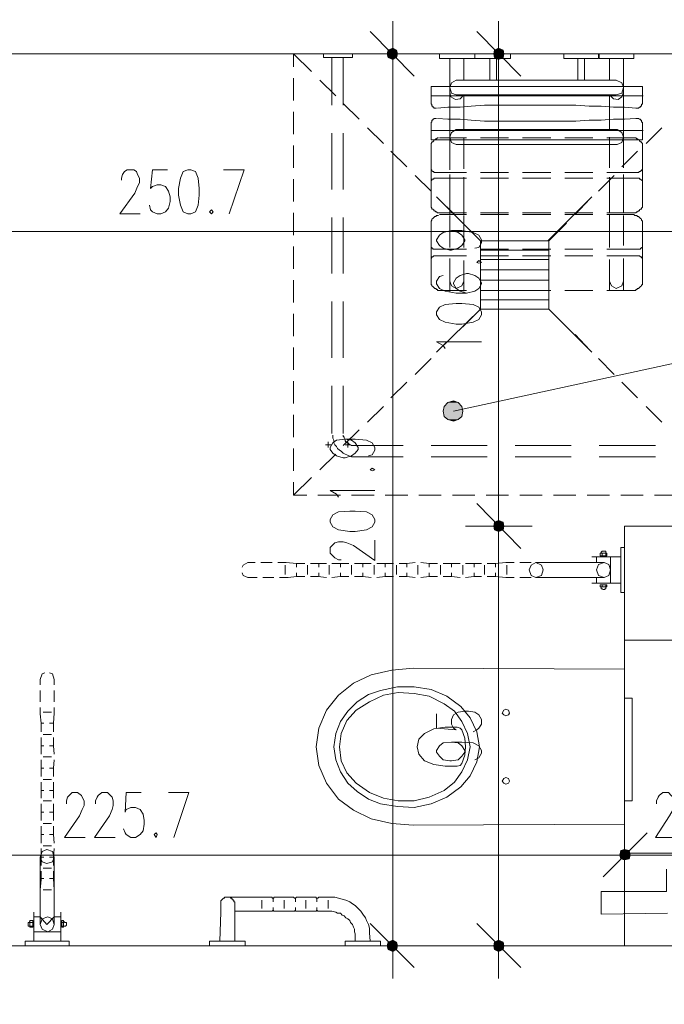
# Model space of a CAD drawing. Header units: millimetres. Extents: x -1147 to 4913, y -2332 to 921.
# Tile 65 of 119: x 3153 to 3298, y -486 to -263. Entities that reach past the tile are written whole.
import ezdxf

# ---------------------------------------------------------------- set-up
doc = ezdxf.new("R2010")
doc.units = ezdxf.units.MM
doc.header["$LTSCALE"] = 0.2
doc.layers.add('C00-00-00', color=7, linetype='Continuous')
doc.layers.add('C97-97-97', color=7, linetype='Continuous', true_color=0x979797)

msp = doc.modelspace()

# ---------------------------------------------------------------- hatches: boundary and pattern name
at = {"layer": 'C00-00-00'}
h = msp.add_hatch(color=256, dxfattribs=at)
h.dxf.hatch_style = 2
h.paths.add_polyline_path([(3235.711, -270.504), (3235.924, -271.351), (3235.924, -269.657)])
h = msp.add_hatch(color=256, dxfattribs=at)
h.dxf.hatch_style = 2
h.paths.add_polyline_path([(3235.924, -271.351), (3236.979, -271.772), (3236.979, -269.232)])
h = msp.add_hatch(color=256, dxfattribs=at)
h.dxf.hatch_style = 2
h.paths.add_polyline_path([(3235.924, -271.351), (3235.924, -269.657), (3236.979, -269.232)])
h = msp.add_hatch(color=256, dxfattribs=at)
h.dxf.hatch_style = 2
h.paths.add_polyline_path([(3236.979, -271.772), (3236.979, -269.232), (3237.826, -269.657)])
h = msp.add_hatch(color=256, dxfattribs=at)
h.dxf.hatch_style = 2
h.paths.add_polyline_path([(3236.979, -271.772), (3237.826, -271.351), (3237.826, -269.657)])
h = msp.add_hatch(color=256, dxfattribs=at)
h.dxf.hatch_style = 2
h.paths.add_polyline_path([(3237.826, -271.351), (3237.826, -269.657), (3238.038, -270.504)])
h = msp.add_hatch(color=256, dxfattribs=at)
h.dxf.hatch_style = 2
h.paths.add_polyline_path([(3259.841, -270.504), (3260.053, -271.351), (3260.053, -269.657)])
h = msp.add_hatch(color=256, dxfattribs=at)
h.dxf.hatch_style = 2
h.paths.add_polyline_path([(3260.053, -271.351), (3260.9, -271.772), (3260.9, -269.232)])
h = msp.add_hatch(color=256, dxfattribs=at)
h.dxf.hatch_style = 2
h.paths.add_polyline_path([(3260.053, -271.351), (3260.053, -269.657), (3260.9, -269.232)])
h = msp.add_hatch(color=256, dxfattribs=at)
h.dxf.hatch_style = 2
h.paths.add_polyline_path([(3260.9, -271.772), (3260.9, -269.232), (3261.96, -269.657)])
h = msp.add_hatch(color=256, dxfattribs=at)
h.dxf.hatch_style = 2
h.paths.add_polyline_path([(3260.9, -271.772), (3261.96, -271.351), (3261.96, -269.657)])
h = msp.add_hatch(color=256, dxfattribs=at)
h.dxf.hatch_style = 2
h.paths.add_polyline_path([(3261.96, -271.351), (3261.96, -269.657), (3262.168, -270.504)])
h = msp.add_hatch(color=256, dxfattribs=at)
h.dxf.hatch_style = 2
h.paths.add_polyline_path([(3249.471, -349.455), (3248.625, -350.302), (3252.646, -350.302)])
h = msp.add_hatch(color=256, dxfattribs=at)
h.dxf.hatch_style = 2
h.paths.add_polyline_path([(3250.739, -349.029), (3249.471, -349.455), (3251.799, -349.455)])
h = msp.add_hatch(color=256, dxfattribs=at)
h.dxf.hatch_style = 2
h.paths.add_polyline_path([(3249.471, -349.455), (3251.799, -349.455), (3252.646, -350.302)])
h = msp.add_hatch(color=256, dxfattribs=at)
h.dxf.hatch_style = 2
h.paths.add_polyline_path([(3248.625, -350.302), (3248.412, -351.361), (3252.858, -351.361)])
h = msp.add_hatch(color=256, dxfattribs=at)
h.dxf.hatch_style = 2
h.paths.add_polyline_path([(3248.412, -351.361), (3248.625, -352.629), (3252.646, -352.629)])
h = msp.add_hatch(color=256, dxfattribs=at)
h.dxf.hatch_style = 2
h.paths.add_polyline_path([(3248.412, -351.361), (3252.858, -351.361), (3252.646, -352.629)])
h = msp.add_hatch(color=256, dxfattribs=at)
h.dxf.hatch_style = 2
h.paths.add_polyline_path([(3248.625, -350.302), (3252.646, -350.302), (3252.858, -351.361)])
h = msp.add_hatch(color=256, dxfattribs=at)
h.dxf.hatch_style = 2
h.paths.add_polyline_path([(3248.625, -352.629), (3249.471, -353.267), (3251.799, -353.267)])
h = msp.add_hatch(color=256, dxfattribs=at)
h.dxf.hatch_style = 2
h.paths.add_polyline_path([(3248.625, -352.629), (3252.646, -352.629), (3251.799, -353.267)])
h = msp.add_hatch(color=256, dxfattribs=at)
h.dxf.hatch_style = 2
h.paths.add_polyline_path([(3249.471, -353.267), (3251.799, -353.267), (3250.739, -353.688)])
h = msp.add_hatch(color=256, dxfattribs=at)
h.dxf.hatch_style = 2
h.paths.add_polyline_path([(3259.841, -377.393), (3260.053, -378.24), (3260.053, -376.546)])
h = msp.add_hatch(color=256, dxfattribs=at)
h.dxf.hatch_style = 2
h.paths.add_polyline_path([(3260.053, -376.546), (3260.053, -378.24), (3259.841, -377.393)])
h = msp.add_hatch(color=256, dxfattribs=at)
h.dxf.hatch_style = 2
h.paths.add_polyline_path([(3260.053, -378.24), (3260.9, -378.665), (3260.9, -376.125)])
h = msp.add_hatch(color=256, dxfattribs=at)
h.dxf.hatch_style = 2
h.paths.add_polyline_path([(3260.053, -378.24), (3260.053, -376.546), (3260.9, -376.125)])
h = msp.add_hatch(color=256, dxfattribs=at)
h.dxf.hatch_style = 2
h.paths.add_polyline_path([(3260.9, -376.125), (3260.053, -376.546), (3260.053, -378.24)])
h = msp.add_hatch(color=256, dxfattribs=at)
h.dxf.hatch_style = 2
h.paths.add_polyline_path([(3260.9, -376.125), (3260.9, -378.665), (3260.053, -378.24)])
h = msp.add_hatch(color=256, dxfattribs=at)
h.dxf.hatch_style = 2
h.paths.add_polyline_path([(3260.9, -378.665), (3260.9, -376.125), (3261.96, -376.546)])
h = msp.add_hatch(color=256, dxfattribs=at)
h.dxf.hatch_style = 2
h.paths.add_polyline_path([(3261.96, -376.546), (3260.9, -376.125), (3260.9, -378.665)])
h = msp.add_hatch(color=256, dxfattribs=at)
h.dxf.hatch_style = 2
h.paths.add_polyline_path([(3260.9, -378.665), (3261.96, -378.24), (3261.96, -376.546)])
h = msp.add_hatch(color=256, dxfattribs=at)
h.dxf.hatch_style = 2
h.paths.add_polyline_path([(3261.96, -376.546), (3261.96, -378.24), (3260.9, -378.665)])
h = msp.add_hatch(color=256, dxfattribs=at)
h.dxf.hatch_style = 2
h.paths.add_polyline_path([(3261.96, -378.24), (3261.96, -376.546), (3262.168, -377.393)])
h = msp.add_hatch(color=256, dxfattribs=at)
h.dxf.hatch_style = 2
h.paths.add_polyline_path([(3262.168, -377.393), (3261.96, -376.546), (3261.96, -378.24)])
h = msp.add_hatch(color=256, dxfattribs=at)
h.dxf.hatch_style = 2
h.paths.add_polyline_path([(3288.63, -450.842), (3288.417, -451.901), (3290.744, -451.901)])
h = msp.add_hatch(color=256, dxfattribs=at)
h.dxf.hatch_style = 2
h.paths.add_polyline_path([(3290.744, -451.901), (3288.417, -451.901), (3288.63, -450.842)])
h = msp.add_hatch(color=256, dxfattribs=at)
h.dxf.hatch_style = 2
h.paths.add_polyline_path([(3288.417, -451.901), (3288.63, -452.748), (3290.532, -452.748)])
h = msp.add_hatch(color=256, dxfattribs=at)
h.dxf.hatch_style = 2
h.paths.add_polyline_path([(3288.417, -451.901), (3290.744, -451.901), (3290.532, -452.748)])
h = msp.add_hatch(color=256, dxfattribs=at)
h.dxf.hatch_style = 2
h.paths.add_polyline_path([(3290.532, -452.748), (3290.744, -451.901), (3288.417, -451.901)])
h = msp.add_hatch(color=256, dxfattribs=at)
h.dxf.hatch_style = 2
h.paths.add_polyline_path([(3290.532, -452.748), (3288.63, -452.748), (3288.417, -451.901)])
h = msp.add_hatch(color=256, dxfattribs=at)
h.dxf.hatch_style = 2
h.paths.add_polyline_path([(3289.476, -450.633), (3288.63, -450.842), (3290.532, -450.842)])
h = msp.add_hatch(color=256, dxfattribs=at)
h.dxf.hatch_style = 2
h.paths.add_polyline_path([(3290.532, -450.842), (3288.63, -450.842), (3289.476, -450.633)])
h = msp.add_hatch(color=256, dxfattribs=at)
h.dxf.hatch_style = 2
h.paths.add_polyline_path([(3288.63, -450.842), (3290.532, -450.842), (3290.744, -451.901)])
h = msp.add_hatch(color=256, dxfattribs=at)
h.dxf.hatch_style = 2
h.paths.add_polyline_path([(3290.744, -451.901), (3290.532, -450.842), (3288.63, -450.842)])
h = msp.add_hatch(color=256, dxfattribs=at)
h.dxf.hatch_style = 2
h.paths.add_polyline_path([(3288.63, -452.748), (3290.532, -452.748), (3289.476, -452.961)])
h = msp.add_hatch(color=256, dxfattribs=at)
h.dxf.hatch_style = 2
h.paths.add_polyline_path([(3289.476, -452.961), (3290.532, -452.748), (3288.63, -452.748)])
h = msp.add_hatch(color=256, dxfattribs=at)
h.dxf.hatch_style = 2
h.paths.add_polyline_path([(3235.924, -471.585), (3235.924, -473.278), (3235.711, -472.431)])
h = msp.add_hatch(color=256, dxfattribs=at)
h.dxf.hatch_style = 2
h.paths.add_polyline_path([(3236.979, -471.163), (3235.924, -471.585), (3235.924, -473.278)])
h = msp.add_hatch(color=256, dxfattribs=at)
h.dxf.hatch_style = 2
h.paths.add_polyline_path([(3236.979, -471.163), (3236.979, -473.704), (3235.924, -473.278)])
h = msp.add_hatch(color=256, dxfattribs=at)
h.dxf.hatch_style = 2
h.paths.add_polyline_path([(3237.826, -471.585), (3236.979, -471.163), (3236.979, -473.704)])
h = msp.add_hatch(color=256, dxfattribs=at)
h.dxf.hatch_style = 2
h.paths.add_polyline_path([(3237.826, -471.585), (3237.826, -473.278), (3236.979, -473.704)])
h = msp.add_hatch(color=256, dxfattribs=at)
h.dxf.hatch_style = 2
h.paths.add_polyline_path([(3238.038, -472.431), (3237.826, -471.585), (3237.826, -473.278)])
h = msp.add_hatch(color=256, dxfattribs=at)
h.dxf.hatch_style = 2
h.paths.add_polyline_path([(3260.053, -471.585), (3260.053, -473.278), (3259.841, -472.431)])
h = msp.add_hatch(color=256, dxfattribs=at)
h.dxf.hatch_style = 2
h.paths.add_polyline_path([(3260.9, -471.163), (3260.053, -471.585), (3260.053, -473.278)])
h = msp.add_hatch(color=256, dxfattribs=at)
h.dxf.hatch_style = 2
h.paths.add_polyline_path([(3260.9, -471.163), (3260.9, -473.704), (3260.053, -473.278)])
h = msp.add_hatch(color=256, dxfattribs=at)
h.dxf.hatch_style = 2
h.paths.add_polyline_path([(3261.96, -471.585), (3260.9, -471.163), (3260.9, -473.704)])
h = msp.add_hatch(color=256, dxfattribs=at)
h.dxf.hatch_style = 2
h.paths.add_polyline_path([(3261.96, -471.585), (3261.96, -473.278), (3260.9, -473.704)])
h = msp.add_hatch(color=256, dxfattribs=at)
h.dxf.hatch_style = 2
h.paths.add_polyline_path([(3262.168, -472.431), (3261.96, -471.585), (3261.96, -473.278)])

# ---------------------------------------------------------------- linework, layer by layer
at = {"layer": 'C00-00-00', "lineweight": 0}
for points in [[(3362.713, -173.985), (3362.713, -359.828), (3314.662, -359.828), (3314.662, -270.504), (3063.837, -270.504), (3063.415, -310.509), (3038.439, -310.509), (3039.073, -25.815), (3039.073, -1.051), (3091.991, -1.051), (3091.991, -129.955), (3063.837, -129.955), (3063.837, -253.991), (3315.934, -253.991), (3315.934, -173.985)], [(3236.979, -269.232), (3235.924, -269.657), (3235.711, -270.504), (3235.924, -271.351), (3236.979, -271.772), (3237.826, -271.351), (3238.038, -270.504), (3237.826, -269.657)], [(3260.9, -269.232), (3260.053, -269.657), (3259.841, -270.504), (3260.053, -271.351), (3260.9, -271.772), (3261.96, -271.351), (3262.168, -270.504), (3261.96, -269.657)], [(3227.878, -271.351), (3227.878, -270.504), (3221.317, -270.504), (3221.317, -271.351)], [(3255.607, -271.56), (3255.607, -270.502), (3247.563, -270.502), (3247.563, -271.56)], [(3263.653, -271.56), (3263.653, -270.502), (3255.609, -270.502), (3255.609, -271.56)], [(3260.479, -276.431), (3260.479, -271.563), (3258.996, -271.563), (3258.996, -276.431)], [(3283.549, -271.56), (3283.549, -270.502), (3275.717, -270.502), (3275.717, -271.56)], [(3280.375, -276.431), (3280.375, -271.563), (3278.892, -271.563), (3278.892, -276.431)], [(3291.591, -271.56), (3291.591, -270.502), (3283.758, -270.502), (3283.758, -271.56)], [(3190.625, -296.749), (3189.566, -297.174), (3188.932, -298.655), (3188.511, -300.982), (3188.511, -302.463), (3188.932, -304.795), (3189.566, -306.276), (3190.625, -306.697), (3191.259, -306.697), (3192.319, -306.276), (3192.957, -304.795), (3193.166, -302.463), (3193.166, -300.982), (3192.957, -298.655), (3192.319, -297.174), (3191.259, -296.749)], [(3195.919, -305.85), (3195.493, -306.276), (3195.919, -306.697), (3196.34, -306.276)], [(3256.032, -317.704), (3256.454, -317.917), (3257.088, -317.704), (3256.454, -317.283)], [(3246.927, -329.559), (3247.565, -330.618), (3248.833, -331.252), (3251.373, -331.677), (3252.646, -331.677), (3255.186, -331.252), (3256.454, -330.618), (3257.088, -329.559), (3257.088, -328.925), (3256.454, -327.865), (3255.186, -327.231), (3252.646, -327.018), (3251.373, -327.018), (3248.833, -327.231), (3247.565, -327.865), (3246.927, -328.925)], [(3252.858, -351.361), (3252.646, -350.302), (3251.799, -349.455), (3250.739, -349.029), (3249.471, -349.455), (3248.625, -350.302), (3248.412, -351.361), (3248.625, -352.629), (3249.471, -353.267), (3250.739, -353.688), (3251.799, -353.267), (3252.646, -352.629)], [(3231.903, -364.696), (3232.324, -364.909), (3232.958, -364.696), (3232.324, -364.271)], [(3222.801, -376.546), (3223.435, -377.606), (3224.703, -378.24), (3227.244, -378.665), (3228.516, -378.665), (3231.056, -378.24), (3232.324, -377.606), (3232.958, -376.546), (3232.958, -375.912), (3232.324, -374.857), (3231.056, -374.219), (3228.516, -374.01), (3227.244, -374.01), (3224.703, -374.219), (3223.435, -374.857), (3222.801, -375.912)], [(3260.9, -376.125), (3260.053, -376.546), (3259.841, -377.393), (3260.053, -378.24), (3260.9, -378.665), (3261.96, -378.24), (3262.168, -377.393), (3261.96, -376.546)], [(3260.9, -378.665), (3261.96, -378.24), (3262.168, -377.393), (3261.96, -376.546), (3260.9, -376.125), (3260.053, -376.546), (3259.841, -377.393), (3260.053, -378.24)], [(3289.476, -392.425), (3289.476, -382.265), (3288.629, -382.265), (3288.629, -392.425)], [(3285.451, -384.167), (3285.451, -383.532), (3283.97, -383.532), (3283.97, -384.167)], [(3267.883, -387.341), (3268.308, -388.613), (3269.367, -389.038), (3270.636, -388.613), (3271.061, -387.341), (3270.636, -386.286), (3269.367, -385.652), (3268.308, -386.286)], [(3283.124, -387.341), (3283.549, -388.613), (3284.817, -389.038), (3285.877, -388.613), (3286.298, -387.341), (3285.877, -386.073), (3284.817, -385.652), (3283.549, -386.073)], [(3377.528, -511.802), (3215.602, -511.802), (3215.602, -669.282), (3199.093, -669.282), (3199.093, -511.802), (3039.073, -511.802), (3039.073, -390.941), (3063.837, -390.941), (3063.837, -472.431), (3314.662, -472.431), (3314.662, -432.852), (3362.713, -432.852), (3362.713, -478.571), (3377.528, -478.571)], [(3285.451, -391.153), (3285.451, -390.73), (3283.97, -390.73), (3283.97, -391.153)], [(3314.662, -451.48), (3314.662, -403.22), (3289.473, -403.22), (3289.473, -451.48)], [(3291.17, -439.626), (3291.17, -416.343), (3289.476, -416.343), (3289.476, -439.626)], [(3261.747, -419.729), (3262.168, -420.151), (3262.594, -420.363), (3263.228, -420.151), (3263.44, -419.729), (3263.228, -419.095), (3262.594, -418.883), (3262.168, -419.095)], [(3261.747, -435.179), (3262.168, -435.605), (3262.594, -435.813), (3263.228, -435.605), (3263.44, -435.179), (3263.228, -434.545), (3262.594, -434.333), (3262.168, -434.545)], [(3183.43, -446.821), (3183.005, -447.246), (3183.43, -447.88), (3183.643, -447.246)], [(3158.666, -450.633), (3157.607, -451.054), (3157.182, -452.327), (3157.607, -453.382), (3158.666, -453.807), (3159.934, -453.382), (3160.356, -452.327), (3159.934, -451.054)], [(3290.744, -451.901), (3290.532, -450.842), (3289.476, -450.633), (3288.63, -450.842), (3288.417, -451.901), (3288.63, -452.748), (3289.476, -452.961), (3290.532, -452.748)], [(3288.417, -451.901), (3288.63, -452.748), (3289.476, -452.961), (3290.532, -452.748), (3290.744, -451.901), (3290.532, -450.842), (3289.476, -450.633), (3288.63, -450.842)], [(3155.488, -468.202), (3155.488, -466.721), (3154.854, -466.721), (3154.854, -468.202)], [(3158.875, -465.874), (3157.607, -466.296), (3157.182, -467.564), (3157.607, -468.623), (3158.875, -469.257), (3159.934, -468.623), (3160.356, -467.564), (3159.934, -466.296)], [(3162.475, -468.202), (3162.475, -466.721), (3162.051, -466.721), (3162.051, -468.202)], [(3163.747, -472.431), (3163.747, -471.374), (3153.799, -471.374), (3153.799, -472.431)], [(3203.539, -472.431), (3203.539, -471.374), (3195.496, -471.374), (3195.496, -472.431)], [(3234.23, -472.431), (3234.23, -471.374), (3226.187, -471.374), (3226.187, -472.431)], [(3236.979, -473.704), (3237.826, -473.278), (3238.038, -472.431), (3237.826, -471.585), (3236.979, -471.163), (3235.924, -471.585), (3235.711, -472.431), (3235.924, -473.278)], [(3260.9, -473.704), (3261.96, -473.278), (3262.168, -472.431), (3261.96, -471.585), (3260.9, -471.163), (3260.053, -471.585), (3259.841, -472.431), (3260.053, -473.278)]]:
    msp.add_lwpolyline(points, close=True, dxfattribs=at)
for points in [[(3236.979, -277.912), (3236.979, -263.096)], [(3260.9, -277.912), (3260.9, -263.096)], [(3231.903, -265.424), (3241.851, -275.585)], [(3256.032, -265.424), (3265.981, -275.585)], [(3223.223, -282.146), (3223.223, -271.351)], [(3225.763, -271.351), (3225.763, -282.146)], [(3244.391, -270.504), (3229.362, -270.504)], [(3249.893, -279.18), (3249.893, -271.56)], [(3253.067, -271.56), (3253.067, -276.431)], [(3268.521, -270.504), (3253.492, -270.504)], [(3286.085, -276.431), (3286.085, -271.56)], [(3289.264, -271.56), (3289.264, -279.18)], [(3236.979, -467.355), (3236.979, -275.585)], [(3260.9, -372.317), (3260.9, -275.585)], [(3247.14, -282.78), (3249.471, -282.567), (3252.22, -282.567), (3254.76, -282.354), (3257.726, -282.146), (3278.469, -282.146), (3281.43, -282.354), (3284.183, -282.354), (3286.936, -282.567), (3289.476, -282.567), (3292.017, -282.78), (3292.651, -282.78), (3292.859, -282.567), (3293.072, -282.567), (3293.072, -282.354), (3293.285, -282.354), (3293.285, -281.933), (3293.497, -281.933), (3293.497, -277.912), (3245.659, -277.912), (3245.659, -281.933), (3245.872, -281.933), (3245.872, -282.354), (3246.084, -282.354), (3246.084, -282.567), (3246.293, -282.567), (3246.293, -282.78), (3246.927, -282.78)], [(3251.373, -276.431), (3250.318, -277.065), (3249.893, -278.125)], [(3251.373, -276.431), (3250.318, -277.065), (3249.893, -278.125), (3250.318, -279.393), (3251.373, -279.818)], [(3249.893, -279.18), (3249.893, -278.125)], [(3251.373, -276.431), (3287.57, -276.431)], [(3289.264, -278.125), (3288.838, -277.065), (3287.57, -276.431)], [(3287.57, -279.818), (3288.838, -279.393), (3289.264, -278.125), (3288.838, -277.065), (3287.57, -276.431)], [(3289.264, -278.125), (3289.264, -279.18)], [(3245.659, -280.027), (3293.706, -280.027)], [(3249.893, -279.18), (3250.105, -280.24), (3251.165, -280.874), (3252.22, -280.665), (3253.067, -279.818)], [(3249.893, -279.18), (3250.105, -280.24), (3251.165, -280.874), (3252.22, -280.665), (3253.067, -279.818)], [(3249.893, -279.18), (3249.893, -289.341)], [(3251.373, -279.818), (3287.57, -279.818)], [(3253.067, -279.818), (3253.067, -287.647)], [(3286.085, -279.818), (3286.936, -280.665), (3287.996, -280.874), (3288.838, -280.24), (3289.264, -279.18)], [(3286.085, -279.818), (3286.936, -280.665), (3287.996, -280.874), (3288.838, -280.24), (3289.264, -279.18)], [(3286.085, -279.818), (3286.085, -287.647)], [(3289.264, -279.18), (3289.264, -289.341)], [(3247.14, -285.107), (3249.471, -285.32), (3252.22, -285.32), (3254.76, -285.533), (3257.726, -285.745), (3278.469, -285.745), (3281.43, -285.533), (3284.183, -285.533), (3286.936, -285.32), (3289.476, -285.32), (3292.017, -285.107), (3292.651, -285.107), (3292.859, -285.32), (3293.072, -285.32), (3293.072, -285.533), (3293.285, -285.533), (3293.285, -285.954), (3293.497, -285.954), (3293.497, -289.975), (3245.659, -289.975), (3245.659, -285.954), (3245.872, -285.954), (3245.872, -285.533), (3246.084, -285.533), (3246.084, -285.32), (3246.293, -285.32), (3246.293, -285.107), (3246.927, -285.107)], [(3223.223, -301.195), (3223.223, -288.494)], [(3225.763, -288.494), (3225.763, -301.195)], [(3245.659, -287.86), (3293.706, -287.86)], [(3251.373, -287.647), (3250.318, -288.281), (3249.893, -289.341), (3250.318, -290.613), (3251.373, -291.034)], [(3287.783, -287.647), (3251.373, -287.647)], [(3287.783, -291.034), (3288.838, -290.613), (3289.264, -289.341), (3288.838, -288.281), (3287.783, -287.647)], [(3287.783, -291.034), (3251.373, -291.034)], [(3175.597, -299.076), (3175.597, -298.655), (3175.81, -297.808), (3176.235, -297.174), (3176.869, -296.749), (3178.35, -296.749), (3178.984, -297.174), (3179.197, -297.808), (3179.618, -298.655), (3179.618, -299.714), (3179.197, -300.561), (3178.563, -302.042), (3175.176, -306.697), (3179.831, -306.697)], [(3185.97, -296.749), (3182.584, -296.749), (3182.158, -300.982), (3182.584, -300.561), (3183.643, -300.136), (3184.49, -300.136), (3185.545, -300.561), (3186.183, -301.616), (3186.605, -302.889), (3186.605, -303.948), (3186.183, -305.429), (3185.545, -306.276), (3184.49, -306.697), (3183.643, -306.697), (3182.584, -306.276), (3182.158, -305.85), (3181.95, -304.795)], [(3199.94, -306.697), (3203.326, -296.749), (3198.667, -296.749)], [(3256.879, -312.837), (3246.927, -302.889)], [(3272.116, -312.837), (3282.064, -302.889)], [(3223.223, -320.245), (3223.223, -307.544)], [(3225.763, -307.544), (3225.763, -320.245)], [(3068.917, -310.718), (3309.585, -310.718)], [(3250.318, -310.509), (3251.799, -310.931), (3252.646, -311.565), (3253.28, -312.624), (3253.28, -312.837), (3252.646, -313.896), (3251.799, -314.53), (3250.318, -314.956), (3249.893, -314.956), (3248.412, -314.53), (3247.565, -313.896), (3246.927, -312.837), (3246.927, -312.624), (3247.565, -311.565), (3248.412, -310.931), (3250.318, -310.509), (3252.646, -310.509), (3255.186, -310.931), (3256.454, -311.565), (3257.088, -312.624), (3257.088, -313.262), (3256.454, -314.317), (3255.607, -314.53)], [(3437.004, -310.931), (3250.739, -351.361)], [(3272.329, -312.837), (3256.879, -312.837), (3256.879, -328.286)], [(3272.329, -312.837), (3272.329, -328.286), (3256.879, -328.286)], [(3272.329, -314.956), (3256.879, -314.956)], [(3272.329, -317.07), (3256.879, -317.07)], [(3248.412, -320.666), (3247.565, -320.879), (3246.927, -321.938), (3246.927, -322.576), (3247.565, -323.631), (3248.833, -324.266), (3251.373, -324.691), (3253.705, -324.691), (3255.607, -324.266), (3256.454, -323.631), (3257.088, -322.576), (3257.088, -322.363), (3256.454, -321.304), (3255.607, -320.666), (3254.126, -320.245), (3253.705, -320.245), (3252.22, -320.666), (3251.373, -321.304), (3250.739, -322.363), (3250.739, -322.576), (3251.373, -323.631), (3252.22, -324.266), (3253.705, -324.691)], [(3272.329, -319.398), (3256.879, -319.398)], [(3272.329, -321.725), (3256.879, -321.725)], [(3272.329, -324.057), (3256.879, -324.057)], [(3223.223, -339.294), (3223.223, -326.597)], [(3225.763, -326.597), (3225.763, -339.294)], [(3272.329, -326.172), (3256.879, -326.172)], [(3256.879, -328.286), (3246.927, -338.026)], [(3272.329, -328.286), (3282.064, -338.026)], [(3248.833, -337.179), (3248.412, -336.545), (3246.927, -335.698), (3257.088, -335.698)], [(3223.223, -356.441), (3223.223, -345.647)], [(3225.763, -345.647), (3225.763, -356.441)], [(3222.376, -358.343), (3222.376, -359.616)], [(3226.184, -357.709), (3227.669, -357.922), (3228.516, -358.556), (3229.15, -359.616), (3229.15, -360.037), (3228.516, -360.888), (3227.669, -361.522), (3226.184, -361.943), (3225.763, -361.943), (3224.282, -361.522), (3223.435, -360.888), (3222.801, -360.037), (3222.801, -359.616), (3223.435, -358.556), (3224.282, -357.922), (3226.184, -357.709), (3228.516, -357.709), (3231.056, -357.922), (3232.324, -358.556), (3232.958, -359.616), (3232.958, -360.25), (3232.324, -361.309), (3231.477, -361.522)], [(3228.724, -361.734), (3227.669, -361.734), (3227.031, -361.522), (3226.61, -361.309), (3226.184, -361.096), (3225.763, -360.888), (3225.341, -360.462), (3224.916, -360.25), (3224.495, -359.828), (3224.282, -359.403), (3223.857, -358.982), (3223.648, -358.556), (3223.648, -357.922), (3223.435, -357.497), (3223.435, -356.863)], [(3228.516, -359.19), (3227.669, -359.19), (3227.456, -358.982), (3227.244, -358.982), (3227.031, -358.769), (3226.822, -358.556), (3226.61, -358.556), (3226.397, -358.343), (3226.184, -358.135), (3226.184, -357.922), (3225.976, -357.497), (3225.976, -357.288), (3225.763, -357.075), (3225.763, -356.863)], [(3226.822, -358.343), (3226.822, -359.616)], [(3223.01, -358.982), (3221.742, -358.982)], [(3227.456, -358.982), (3226.184, -358.982)], [(3239.311, -359.19), (3228.516, -359.19)], [(3258.36, -359.19), (3245.659, -359.19)], [(3277.409, -359.19), (3264.708, -359.19)], [(3296.459, -359.19), (3283.758, -359.19)], [(3228.516, -361.734), (3239.311, -361.734)], [(3245.659, -361.734), (3258.36, -361.734)], [(3264.708, -361.734), (3277.409, -361.734)], [(3283.758, -361.734), (3296.459, -361.734)], [(3224.703, -370.836), (3224.282, -370.198), (3222.801, -369.351), (3232.958, -369.351)], [(3260.9, -384.805), (3260.9, -369.776)], [(3260.9, -369.776), (3260.9, -384.805)], [(3256.032, -372.317), (3265.981, -382.477)], [(3265.981, -382.477), (3256.032, -372.317)], [(3268.521, -377.393), (3253.492, -377.393)], [(3253.492, -377.393), (3268.521, -377.393)], [(3289.476, -472.431), (3289.476, -377.393), (3314.662, -377.393)], [(3225.341, -385.013), (3224.703, -385.013), (3223.857, -384.592), (3223.435, -384.167), (3222.801, -383.533), (3222.801, -382.265), (3223.435, -381.631), (3223.857, -381.205), (3224.703, -380.992), (3225.763, -380.992), (3226.61, -381.205), (3228.09, -381.839), (3232.958, -385.226), (3232.958, -380.571)], [(3260.9, -467.355), (3260.9, -382.477)], [(3285.243, -383.533), (3285.243, -383.111), (3284.396, -383.111), (3284.183, -383.32), (3284.183, -383.533)], [(3288.63, -384.379), (3282.064, -384.379)], [(3283.124, -384.379), (3283.124, -385.652)], [(3284.396, -383.533), (3284.396, -384.167)], [(3285.243, -383.533), (3285.243, -384.167)], [(3286.298, -384.379), (3286.298, -390.307)], [(3284.817, -385.652), (3269.367, -385.652)], [(3284.817, -389.038), (3269.367, -389.038)], [(3283.124, -389.038), (3283.124, -390.307)], [(3288.63, -390.307), (3282.064, -390.307)], [(3285.243, -391.153), (3285.243, -391.579), (3285.03, -391.579), (3285.03, -391.787), (3284.605, -391.787), (3284.396, -391.579), (3284.183, -391.579), (3284.183, -391.153)], [(3284.396, -391.153), (3284.396, -390.732)], [(3285.243, -391.153), (3285.243, -390.732)], [(3289.476, -409.781), (3241.638, -409.569), (3236.77, -409.994), (3232.115, -411.049), (3228.09, -412.956), (3224.703, -415.704), (3221.955, -419.095), (3220.261, -423.116), (3219.623, -427.35), (3220.261, -431.584), (3221.955, -435.605), (3224.703, -439.2), (3228.09, -441.74), (3232.115, -443.647), (3236.77, -444.706), (3241.638, -445.127), (3289.476, -444.915)], [(3289.476, -444.915), (3289.476, -409.781)], [(3256.666, -427.35), (3256.032, -423.963), (3254.548, -420.789), (3252.433, -418.249), (3249.259, -415.917), (3245.659, -414.436), (3241.851, -413.802), (3238.038, -413.802), (3234.23, -414.649), (3231.477, -415.496), (3228.937, -417.189), (3226.822, -419.304), (3225.129, -421.632), (3224.069, -424.384), (3223.648, -427.35)], [(3254.548, -427.35), (3253.914, -424.384), (3252.646, -421.632), (3250.952, -419.304), (3248.625, -417.611), (3245.238, -415.917), (3241.851, -415.283), (3238.251, -415.07), (3234.864, -415.704), (3231.69, -417.189), (3228.724, -419.095), (3226.61, -421.423), (3225.341, -424.384), (3224.916, -427.35)], [(3246.927, -419.942), (3246.927, -423.116), (3251.373, -423.538), (3250.739, -423.116), (3250.318, -422.27), (3250.318, -421.21), (3250.739, -420.151), (3251.799, -419.517), (3253.28, -419.304), (3254.126, -419.304), (3255.607, -419.517), (3256.454, -420.151), (3257.088, -421.21), (3257.088, -422.27), (3256.454, -423.116), (3256.032, -423.538), (3255.186, -423.963)], [(3253.492, -427.35), (3253.28, -425.444), (3252.646, -423.538), (3252.22, -423.116), (3251.586, -422.904), (3248.833, -422.904), (3246.293, -423.325), (3244.178, -424.384), (3242.91, -425.657), (3242.485, -427.35)], [(3223.648, -427.35), (3224.069, -430.312), (3225.129, -433.064), (3226.822, -435.605), (3228.937, -437.511), (3231.477, -439.2), (3234.23, -440.26)], [(3224.916, -427.35), (3225.341, -430.524), (3226.61, -433.273), (3228.724, -435.605)], [(3242.485, -427.35), (3242.91, -429.044), (3244.178, -430.524)], [(3250.318, -426.291), (3251.799, -426.503), (3252.646, -427.137), (3253.28, -428.197), (3253.28, -428.618), (3252.646, -429.465), (3251.799, -430.312), (3250.318, -430.524), (3249.893, -430.524), (3248.412, -430.312), (3247.565, -429.465), (3246.927, -428.618), (3246.927, -428.197), (3247.565, -427.137), (3248.412, -426.503), (3250.318, -426.291), (3252.646, -426.291), (3255.186, -426.503), (3256.454, -427.137), (3257.088, -428.197), (3257.088, -428.831), (3256.454, -429.89), (3255.607, -430.312)], [(3248.625, -437.298), (3250.952, -435.392), (3252.646, -433.064), (3253.914, -430.312), (3254.548, -427.35)], [(3252.433, -436.451), (3254.548, -433.911), (3256.032, -430.737), (3256.666, -427.35)], [(3252.646, -431.158), (3253.28, -429.252), (3253.492, -427.35)], [(3244.178, -430.524), (3246.293, -431.371), (3248.833, -431.792)], [(3251.586, -431.792), (3248.833, -431.792)], [(3251.586, -431.792), (3252.22, -431.584), (3252.646, -431.158)], [(3228.724, -435.605), (3231.69, -437.719), (3234.864, -438.992), (3238.251, -439.626), (3241.851, -439.626), (3245.238, -438.779), (3248.625, -437.298)], [(3234.23, -440.26), (3238.038, -440.894), (3241.851, -441.106), (3245.659, -440.26), (3249.259, -438.779), (3252.433, -436.451)], [(3163.109, -440.26), (3163.109, -439.626), (3163.321, -438.779), (3163.747, -438.358), (3164.381, -437.719), (3165.649, -437.719), (3166.496, -438.358), (3166.708, -438.779), (3167.13, -439.626), (3167.13, -440.685), (3166.708, -441.532), (3166.074, -443.013), (3162.687, -447.88), (3167.342, -447.88)], [(3169.67, -440.26), (3169.67, -439.626), (3170.095, -438.779), (3170.304, -438.358), (3171.151, -437.719), (3172.423, -437.719), (3173.057, -438.358), (3173.482, -438.779), (3173.695, -439.626), (3173.695, -440.685), (3173.482, -441.532), (3172.848, -443.013), (3169.461, -447.88), (3174.116, -447.88)], [(3180.043, -437.719), (3176.656, -437.719), (3176.444, -442.166), (3176.656, -441.532), (3177.716, -441.106), (3178.771, -441.106), (3179.831, -441.532), (3180.465, -442.587), (3180.677, -444.068), (3180.677, -444.915), (3180.465, -446.399), (3179.831, -447.246), (3178.771, -447.88), (3177.716, -447.88), (3176.656, -447.246), (3176.444, -446.821), (3176.022, -445.974)], [(3187.451, -447.88), (3190.838, -437.719), (3186.183, -437.719)], [(3296.672, -440.26), (3296.672, -439.626), (3297.097, -438.779), (3297.306, -438.358), (3298.152, -437.719), (3299.424, -437.719), (3300.058, -438.358), (3300.48, -438.779), (3300.692, -439.626), (3300.692, -440.685), (3300.48, -441.532), (3299.633, -443.013), (3296.459, -447.88), (3301.118, -447.88)], [(3289.476, -459.309), (3289.476, -444.281)], [(3289.476, -444.281), (3289.476, -459.309)], [(3294.553, -446.821), (3284.605, -456.769)], [(3284.605, -456.769), (3294.553, -446.821)], [(3068.917, -451.901), (3284.605, -451.901)], [(3157.182, -467.564), (3157.182, -452.327)], [(3160.356, -467.564), (3160.356, -452.327)], [(3282.064, -451.901), (3297.097, -451.901)], [(3297.097, -451.901), (3282.064, -451.901)], [(3294.553, -451.901), (3309.585, -451.901)], [(3299.212, -465.028), (3284.183, -465.236), (3284.183, -460.156), (3298.999, -460.156), (3298.999, -455.075)], [(3157.182, -465.874), (3157.182, -459.734)], [(3160.356, -459.734), (3160.356, -465.874), (3158.666, -467.564), (3157.182, -465.874)], [(3201.208, -471.376), (3201.208, -462.483), (3200.999, -462.483), (3200.999, -462.062), (3200.786, -462.062), (3200.786, -461.849), (3200.574, -461.849), (3200.574, -461.637), (3200.361, -461.637), (3200.152, -461.428), (3198.88, -461.428), (3198.88, -461.637), (3198.667, -461.637), (3198.459, -461.849), (3198.246, -462.062), (3198.033, -462.275), (3198.033, -464.815), (3197.821, -471.376)], [(3223.01, -461.428), (3220.261, -461.428), (3220.048, -461.637), (3219.623, -461.637), (3219.623, -461.428), (3215.181, -461.428), (3214.968, -461.637), (3214.755, -461.637), (3214.547, -461.428), (3210.1, -461.428), (3210.1, -461.637), (3209.675, -461.637), (3209.675, -461.428), (3199.514, -461.428)], [(3207.347, -462.062), (3207.347, -463.968)], [(3209.888, -461.637), (3209.888, -462.483)], [(3212.428, -462.062), (3212.428, -463.968)], [(3214.968, -461.637), (3214.968, -462.483)], [(3217.295, -462.062), (3217.295, -463.968)], [(3219.836, -461.637), (3219.836, -462.483)], [(3222.376, -462.062), (3222.376, -463.968)], [(3223.01, -461.428), (3223.857, -461.428), (3224.703, -461.637), (3225.55, -461.849), (3226.397, -462.062), (3227.244, -462.483), (3227.878, -462.909), (3228.516, -463.33), (3229.15, -463.968), (3229.784, -464.602), (3230.209, -465.236), (3230.843, -466.083), (3231.056, -466.721), (3231.477, -467.564), (3231.69, -468.41), (3231.69, -469.47), (3231.903, -471.376)], [(3155.701, -471.376), (3155.701, -464.815)], [(3161.841, -471.376), (3161.841, -464.815)], [(3228.516, -471.376), (3228.516, -469.683), (3228.303, -469.257), (3228.303, -468.623), (3228.09, -468.202), (3227.878, -467.564), (3227.456, -467.142), (3227.244, -466.721), (3226.822, -466.296), (3226.397, -466.083), (3225.976, -465.662), (3225.55, -465.449), (3225.129, -465.028), (3224.495, -465.028), (3224.069, -464.815), (3223.223, -464.602), (3220.048, -464.602), (3219.836, -464.389), (3219.623, -464.602), (3214.968, -464.602), (3214.968, -464.389), (3214.755, -464.602), (3210.1, -464.602), (3209.888, -464.389), (3209.675, -464.602), (3201.208, -464.602)], [(3209.888, -463.755), (3209.888, -464.389)], [(3214.968, -463.755), (3214.968, -464.389)], [(3219.836, -463.755), (3219.836, -464.389)], [(3236.979, -464.815), (3236.979, -479.843)], [(3260.9, -464.815), (3260.9, -479.843)], [(3154.854, -467.989), (3154.433, -467.989), (3154.433, -467.142), (3154.645, -467.142), (3154.854, -466.93)], [(3154.854, -467.142), (3155.488, -467.142)], [(3154.854, -467.989), (3155.488, -467.989)], [(3157.182, -465.874), (3155.701, -465.874)], [(3161.841, -465.874), (3160.356, -465.874)], [(3162.475, -467.142), (3162.049, -467.142)], [(3162.475, -467.989), (3162.049, -467.989)], [(3162.475, -467.989), (3162.896, -467.989), (3163.109, -467.776), (3163.109, -467.142), (3162.687, -467.142), (3162.687, -466.93)], [(3241.851, -477.303), (3231.903, -467.355)], [(3265.981, -477.303), (3256.032, -467.355)], [(3161.841, -469.257), (3155.701, -469.257)], [(3229.362, -472.431), (3244.391, -472.431)], [(3253.492, -472.431), (3268.521, -472.431)]]:
    msp.add_lwpolyline(points, dxfattribs=at)
at = {"layer": 'C97-97-97', "lineweight": 0}
for points in [[(3214.547, -273.466), (3214.547, -270.504)], [(3218.568, -274.525), (3214.547, -270.504)], [(3214.547, -281.086), (3214.547, -276.006)], [(3224.069, -280.027), (3220.47, -276.431)], [(3229.362, -285.32), (3225.763, -281.72)], [(3214.547, -288.707), (3214.547, -283.626)], [(3234.864, -290.822), (3231.269, -287.226)], [(3294.344, -290.822), (3297.944, -287.226)], [(3253.705, -297.387), (3246.293, -297.387), (3246.293, -297.174), (3246.084, -297.174), (3245.872, -296.961), (3245.872, -296.749), (3245.659, -296.749), (3245.659, -290.822), (3245.872, -290.613), (3245.872, -290.4), (3246.084, -290.4), (3246.293, -290.188), (3246.293, -289.975), (3246.506, -289.975), (3246.718, -289.766), (3246.927, -289.766), (3247.14, -289.554), (3247.352, -289.554)], [(3247.565, -289.554), (3253.705, -289.554)], [(3249.893, -294.634), (3249.893, -289.341)], [(3253.067, -296.54), (3253.067, -289.554)], [(3256.879, -289.554), (3263.228, -289.554)], [(3266.402, -289.554), (3272.754, -289.554)], [(3275.929, -289.554), (3282.277, -289.554)], [(3285.451, -289.554), (3292.017, -289.554), (3292.225, -289.766), (3292.438, -289.766), (3292.651, -289.975), (3292.859, -289.975), (3292.859, -290.188), (3293.072, -290.4), (3293.285, -290.4), (3293.285, -290.613), (3293.497, -290.822), (3293.497, -296.749), (3293.285, -296.749), (3293.285, -296.961), (3293.072, -296.961), (3293.072, -297.174), (3292.859, -297.174), (3292.651, -297.387), (3285.451, -297.387)], [(3286.085, -289.341), (3286.085, -296.327)], [(3289.264, -289.341), (3289.264, -294.634)], [(3289.264, -296.327), (3289.264, -289.554)], [(3214.547, -296.327), (3214.547, -291.247)], [(3249.893, -289.766), (3249.893, -296.749)], [(3253.067, -291.034), (3253.067, -295.268)], [(3286.085, -295.268), (3286.085, -291.034)], [(3240.157, -296.115), (3236.558, -292.515)], [(3288.838, -296.115), (3292.438, -292.515)], [(3293.497, -294), (3293.497, -301.195)], [(3245.659, -301.408), (3245.659, -294.421)], [(3245.659, -301.616), (3242.063, -298.021)], [(3253.705, -306.488), (3247.14, -306.488), (3246.927, -306.276), (3246.718, -306.276), (3246.506, -306.063), (3246.293, -306.063), (3246.293, -305.85), (3246.084, -305.642), (3245.872, -305.642), (3245.872, -305.429), (3245.659, -305.216), (3245.659, -299.289), (3245.872, -299.076), (3245.872, -298.868), (3246.293, -298.868), (3246.293, -298.655), (3246.506, -298.655)], [(3246.506, -298.655), (3253.705, -298.655)], [(3249.893, -304.161), (3249.893, -297.808)], [(3253.067, -298.442), (3253.067, -304.795)], [(3263.228, -297.387), (3256.879, -297.387)], [(3256.879, -298.655), (3263.228, -298.655)], [(3272.754, -297.387), (3266.402, -297.387)], [(3266.402, -298.655), (3272.754, -298.655)], [(3282.277, -297.387), (3275.929, -297.387)], [(3275.929, -298.655), (3282.277, -298.655)], [(3283.549, -301.616), (3287.145, -298.021)], [(3285.451, -298.655), (3292.859, -298.655), (3292.859, -298.868), (3293.072, -298.868), (3293.285, -299.076), (3293.497, -299.289), (3293.497, -305.216), (3293.285, -305.429), (3293.285, -305.642), (3293.072, -305.642), (3292.859, -305.85), (3292.859, -306.063), (3292.651, -306.063), (3292.438, -306.276), (3292.225, -306.276), (3292.017, -306.488), (3285.451, -306.488)], [(3286.085, -304.795), (3286.085, -298.442)], [(3289.264, -297.808), (3289.264, -304.161)], [(3214.547, -303.948), (3214.547, -298.868)], [(3249.893, -299.923), (3249.893, -306.91)], [(3253.067, -306.697), (3253.067, -299.714)], [(3286.085, -299.502), (3286.085, -306.488)], [(3289.264, -306.488), (3289.264, -299.502)], [(3250.952, -306.91), (3247.352, -303.314)], [(3278.256, -306.91), (3281.643, -303.314)], [(3214.547, -311.565), (3214.547, -306.488)], [(3253.705, -314.743), (3246.084, -314.743), (3246.084, -314.53), (3245.872, -314.53), (3245.872, -314.317), (3245.659, -314.317), (3245.659, -308.39), (3245.872, -308.182), (3245.872, -307.969), (3246.084, -307.756), (3246.293, -307.544), (3246.506, -307.335), (3246.718, -307.335), (3246.927, -307.122), (3247.352, -307.122)], [(3247.565, -306.91), (3253.705, -306.91)], [(3249.893, -307.122), (3249.893, -314.317)], [(3249.893, -313.683), (3249.893, -307.335)], [(3253.067, -314.109), (3253.067, -307.122)], [(3263.228, -306.488), (3256.879, -306.488)], [(3256.879, -306.91), (3263.228, -306.91)], [(3272.754, -306.488), (3266.402, -306.488)], [(3266.402, -306.91), (3272.754, -306.91)], [(3282.277, -306.488), (3275.929, -306.488)], [(3275.929, -306.91), (3282.277, -306.91)], [(3285.451, -306.91), (3291.591, -306.91), (3291.804, -307.122), (3292.225, -307.122), (3292.438, -307.335), (3292.651, -307.335), (3292.859, -307.544), (3293.072, -307.756), (3293.285, -307.969), (3293.285, -308.182), (3293.497, -308.39), (3293.497, -314.317), (3293.285, -314.317), (3293.285, -314.53), (3293.072, -314.53), (3293.072, -314.743), (3285.451, -314.743)], [(3286.085, -306.91), (3286.085, -313.896)], [(3289.264, -313.896), (3289.264, -307.122)], [(3289.264, -307.335), (3289.264, -313.683)], [(3256.879, -312.837), (3252.858, -308.816)], [(3253.067, -307.969), (3253.067, -314.317)], [(3272.329, -312.837), (3276.35, -308.816)], [(3286.085, -314.317), (3286.085, -307.969)], [(3245.659, -318.977), (3245.659, -311.99)], [(3293.497, -311.356), (3293.497, -318.764)], [(3214.547, -319.185), (3214.547, -314.109)], [(3253.705, -324.057), (3247.14, -324.057), (3247.14, -323.844), (3246.927, -323.844), (3246.718, -323.631), (3246.506, -323.631), (3246.293, -323.419), (3246.084, -323.21), (3245.872, -322.997), (3245.872, -322.785), (3245.659, -322.785), (3245.659, -316.858), (3245.872, -316.645), (3245.872, -316.436), (3246.084, -316.436), (3246.293, -316.224), (3246.506, -316.224)], [(3246.506, -316.224), (3253.705, -316.224)], [(3263.228, -314.743), (3256.879, -314.743)], [(3256.879, -316.224), (3263.228, -316.224)], [(3272.754, -314.743), (3266.402, -314.743)], [(3266.402, -316.224), (3272.754, -316.224)], [(3282.277, -314.743), (3275.929, -314.743)], [(3275.929, -316.224), (3282.277, -316.224)], [(3285.451, -316.224), (3292.859, -316.224), (3293.072, -316.436), (3293.285, -316.436), (3293.285, -316.645), (3293.497, -316.858), (3293.497, -322.785), (3293.285, -322.785), (3293.285, -322.997), (3293.072, -323.21), (3292.859, -323.419), (3292.651, -323.631), (3292.438, -323.631), (3292.225, -323.844), (3292.017, -323.844), (3292.017, -324.057), (3285.451, -324.057)], [(3249.893, -321.938), (3249.893, -316.858)], [(3249.893, -317.492), (3249.893, -324.478)], [(3253.067, -324.266), (3253.067, -317.283)], [(3253.067, -317.492), (3253.067, -321.938)], [(3286.085, -317.07), (3286.085, -324.057)], [(3286.085, -321.938), (3286.085, -317.492)], [(3289.264, -316.858), (3289.264, -321.938)], [(3289.264, -324.057), (3289.264, -317.07)], [(3214.547, -326.806), (3214.547, -321.725)], [(3249.893, -321.938), (3250.318, -322.997), (3251.373, -323.631), (3252.646, -322.997), (3253.067, -321.938)], [(3286.085, -321.938), (3286.511, -322.997), (3287.57, -323.631), (3288.838, -322.997), (3289.264, -321.938)], [(3263.228, -324.057), (3256.879, -324.057)], [(3272.754, -324.057), (3266.402, -324.057)], [(3282.277, -324.057), (3275.929, -324.057)], [(3214.547, -334.426), (3214.547, -329.346)], [(3256.879, -328.286), (3252.858, -332.312)], [(3272.329, -328.286), (3276.35, -332.312)], [(3250.952, -334.005), (3247.352, -337.601)], [(3278.256, -334.005), (3281.643, -337.601)], [(3214.547, -342.047), (3214.547, -336.966)], [(3245.659, -339.507), (3242.063, -343.106)], [(3283.549, -339.507), (3287.145, -343.106)], [(3214.547, -349.667), (3214.547, -344.587)], [(3240.157, -344.8), (3236.558, -348.395)], [(3288.838, -344.8), (3292.438, -348.395)], [(3234.864, -350.302), (3231.269, -353.901)], [(3294.344, -350.302), (3297.944, -353.901)], [(3214.547, -357.288), (3214.547, -352.208)], [(3229.362, -355.595), (3225.763, -359.19)], [(3214.547, -364.909), (3214.547, -359.828)], [(3224.069, -361.096), (3220.47, -364.696)], [(3218.568, -366.389), (3214.547, -370.41)], [(3217.508, -370.41), (3214.547, -370.41), (3214.547, -367.445)], [(3225.129, -370.41), (3220.048, -370.41)], [(3232.749, -370.41), (3227.669, -370.41)], [(3240.37, -370.41), (3235.29, -370.41)], [(3247.986, -370.41), (3242.91, -370.41)], [(3255.607, -370.41), (3250.527, -370.41)], [(3263.228, -370.41), (3258.147, -370.41)], [(3270.848, -370.41), (3265.768, -370.41)], [(3278.469, -370.41), (3273.388, -370.41)], [(3286.085, -370.41), (3281.009, -370.41)], [(3293.706, -370.41), (3288.63, -370.41)], [(3301.326, -370.41), (3296.246, -370.41)], [(3204.173, -385.652), (3203.114, -386.286), (3202.905, -386.707)], [(3204.173, -385.652), (3205.867, -385.652)], [(3207.135, -385.652), (3209.675, -385.652)], [(3210.947, -385.652), (3212.853, -385.652), (3215.181, -385.86)], [(3212.64, -388.4), (3212.64, -386.286)], [(3215.181, -386.707), (3215.181, -385.86)], [(3217.083, -385.86), (3215.181, -385.86)], [(3217.721, -388.4), (3217.721, -386.286)], [(3220.261, -385.86), (3218.355, -385.86)], [(3220.261, -386.707), (3220.261, -385.86)], [(3221.955, -385.86), (3220.261, -385.86)], [(3222.589, -388.4), (3222.589, -386.286)], [(3225.129, -385.86), (3223.223, -385.86)], [(3225.129, -386.707), (3225.129, -385.86)], [(3227.031, -385.86), (3225.129, -385.86)], [(3227.669, -388.4), (3227.669, -386.286)], [(3230.209, -385.86), (3228.303, -385.86)], [(3230.209, -386.707), (3230.209, -385.86)], [(3232.115, -385.86), (3230.209, -385.86)], [(3232.749, -388.4), (3232.749, -386.286)], [(3235.29, -385.86), (3233.383, -385.86)], [(3235.29, -386.707), (3235.29, -385.86)], [(3237.192, -385.86), (3235.29, -385.86)], [(3237.826, -388.4), (3237.826, -386.286)], [(3240.157, -385.86), (3238.464, -385.86)], [(3242.063, -385.652), (3240.157, -385.86)], [(3240.157, -386.707), (3240.157, -385.86)], [(3242.697, -388.4), (3242.697, -386.286)], [(3245.238, -385.86), (3243.331, -385.652)], [(3245.238, -386.707), (3245.238, -385.86)], [(3247.14, -385.86), (3245.238, -385.86)], [(3247.774, -388.4), (3247.774, -386.286)], [(3250.318, -385.86), (3248.412, -385.86)], [(3250.318, -386.707), (3250.318, -385.86)], [(3252.22, -385.86), (3250.318, -385.86)], [(3252.858, -388.4), (3252.858, -386.286)], [(3255.394, -385.86), (3253.492, -385.86)], [(3255.394, -386.707), (3255.394, -385.86)], [(3257.088, -385.86), (3255.394, -385.86)], [(3257.726, -388.4), (3257.726, -386.286)], [(3260.266, -385.86), (3258.36, -385.86)], [(3260.266, -385.86), (3262.594, -385.652), (3264.496, -385.652)], [(3260.266, -386.707), (3260.266, -385.86)], [(3262.806, -388.4), (3262.806, -386.286)], [(3265.768, -385.652), (3268.308, -385.652)], [(3269.58, -385.652), (3272.116, -385.652)], [(3273.388, -385.652), (3275.929, -385.652)], [(3277.197, -385.652), (3279.737, -385.652)], [(3281.009, -385.652), (3283.124, -385.652)], [(3202.905, -387.979), (3203.114, -388.613), (3204.173, -389.038)], [(3206.288, -389.038), (3204.173, -389.038)], [(3210.1, -389.038), (3207.56, -389.038)], [(3215.181, -388.826), (3213.275, -389.038), (3211.368, -389.038)], [(3215.181, -388.826), (3215.181, -387.979)], [(3215.181, -388.826), (3217.083, -388.826)], [(3218.355, -388.826), (3220.048, -388.826)], [(3220.048, -388.826), (3221.955, -389.038)], [(3220.261, -388.826), (3220.261, -387.979)], [(3223.223, -389.038), (3225.129, -388.826)], [(3225.129, -388.826), (3225.129, -387.979)], [(3225.129, -388.826), (3227.031, -388.826)], [(3228.303, -388.826), (3230.209, -388.826)], [(3230.209, -388.826), (3230.209, -387.979)], [(3230.209, -388.826), (3232.115, -389.038)], [(3233.383, -389.038), (3235.29, -388.826)], [(3235.29, -388.826), (3235.29, -387.979)], [(3235.29, -388.826), (3237.192, -388.826)], [(3238.464, -388.826), (3240.157, -388.826)], [(3240.157, -388.826), (3240.157, -387.979)], [(3240.157, -388.826), (3242.063, -389.038)], [(3243.331, -389.038), (3245.238, -388.826)], [(3245.238, -388.826), (3245.238, -387.979)], [(3245.238, -388.826), (3247.14, -388.826)], [(3248.412, -388.826), (3250.318, -388.826)], [(3250.318, -388.826), (3250.318, -387.979)], [(3250.318, -388.826), (3252.22, -389.038)], [(3253.492, -389.038), (3255.394, -388.826)], [(3255.394, -388.826), (3255.394, -387.979)], [(3255.394, -388.826), (3257.088, -388.826)], [(3258.36, -388.826), (3260.266, -388.826)], [(3260.266, -388.826), (3260.266, -387.979)], [(3264.496, -389.038), (3262.594, -389.038), (3260.266, -388.826)], [(3268.308, -389.038), (3265.768, -389.038)], [(3272.116, -389.038), (3269.58, -389.038)], [(3275.929, -389.038), (3273.388, -389.038)], [(3279.737, -389.038), (3277.197, -389.038)], [(3283.124, -389.038), (3281.009, -389.038)], [(3158.241, -410.628), (3157.607, -410.841), (3157.182, -412.109)], [(3157.182, -413.377), (3157.182, -412.109)], [(3160.356, -412.109), (3159.934, -410.841), (3159.3, -410.628)], [(3160.356, -412.109), (3160.356, -413.377)], [(3157.182, -417.189), (3157.182, -414.649)], [(3160.356, -414.649), (3160.356, -417.189)], [(3157.394, -422.057), (3157.182, -419.942), (3157.182, -418.457)], [(3160.356, -418.457), (3160.356, -419.729), (3160.147, -422.057)], [(3157.82, -419.517), (3159.722, -419.517)], [(3157.394, -422.057), (3158.028, -422.057)], [(3157.394, -422.057), (3157.394, -423.963)], [(3159.3, -422.057), (3160.147, -422.057)], [(3160.147, -423.963), (3160.147, -422.057)], [(3157.394, -425.231), (3157.394, -427.137)], [(3157.82, -424.597), (3159.722, -424.597)], [(3160.147, -427.137), (3160.147, -425.231)], [(3157.394, -427.137), (3158.028, -427.137)], [(3157.394, -427.137), (3157.394, -429.044)], [(3159.3, -427.137), (3160.147, -427.137)], [(3160.356, -429.044), (3160.147, -427.137)], [(3157.82, -429.678), (3159.722, -429.678)], [(3157.394, -430.312), (3157.394, -432.218)], [(3157.394, -432.218), (3158.028, -432.218)], [(3157.394, -432.218), (3157.394, -434.12)], [(3159.3, -432.218), (3160.147, -432.218)], [(3160.147, -432.218), (3160.356, -430.312)], [(3160.147, -434.12), (3160.147, -432.218)], [(3157.394, -435.392), (3157.394, -437.298)], [(3157.82, -434.758), (3159.722, -434.758)], [(3160.147, -437.298), (3160.147, -435.392)], [(3157.394, -437.298), (3158.028, -437.298)], [(3157.394, -437.298), (3157.394, -438.992)], [(3159.3, -437.298), (3160.147, -437.298)], [(3160.147, -438.992), (3160.147, -437.298)], [(3157.394, -440.26), (3157.394, -442.166)], [(3157.82, -439.626), (3159.722, -439.626)], [(3160.147, -442.166), (3160.147, -440.26)], [(3157.394, -442.166), (3158.028, -442.166)], [(3157.394, -442.166), (3157.394, -444.068)], [(3159.3, -442.166), (3160.147, -442.166)], [(3160.147, -444.068), (3160.147, -442.166)], [(3157.394, -445.34), (3157.394, -447.246)], [(3157.82, -444.706), (3159.722, -444.706)], [(3160.147, -447.246), (3160.147, -445.34)], [(3157.394, -447.246), (3158.028, -447.246)], [(3157.394, -447.246), (3157.394, -449.152)], [(3159.3, -447.246), (3160.147, -447.246)], [(3160.356, -449.152), (3160.147, -447.246)], [(3157.82, -449.786), (3159.722, -449.786)], [(3157.394, -450.42), (3157.394, -452.327)], [(3157.394, -452.327), (3158.028, -452.327)], [(3157.394, -452.327), (3157.394, -454.229)], [(3159.3, -452.327), (3160.147, -452.327)], [(3160.147, -452.327), (3160.356, -450.42)], [(3160.147, -454.229), (3160.147, -452.327)], [(3157.394, -455.501), (3157.394, -457.407)], [(3157.82, -454.867), (3159.722, -454.867)], [(3160.147, -457.194), (3160.147, -455.501)], [(3157.182, -462.275), (3157.182, -459.734), (3157.394, -457.407)], [(3157.394, -457.194), (3158.028, -457.194)], [(3159.3, -457.194), (3160.147, -457.194)], [(3160.147, -457.194), (3160.356, -459.734), (3160.356, -462.275)], [(3157.82, -459.734), (3159.722, -459.734)], [(3157.182, -465.874), (3157.182, -463.543)], [(3160.356, -463.543), (3160.356, -465.874)]]:
    msp.add_lwpolyline(points, dxfattribs=at)

doc.saveas('drawing.dxf')
